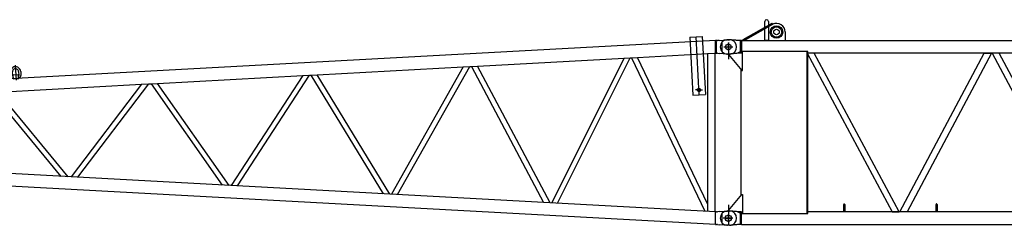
# Model space of a CAD drawing. Extents: x 11974 to 65910, y 18993 to 86132.
# Tile 28 of 37: x 42290 to 50275, y 60927 to 62596. Entities that reach past the tile are written whole.
import ezdxf

# ---------------------------------------------------------------- set-up
doc = ezdxf.new("R2010")
doc.units = 0
doc.header["$LTSCALE"] = 62.5
doc.header["$MEASUREMENT"] = 0
doc.linetypes.add('CENTER', pattern=[50.5, 30, -9, 2.5, -9])
doc.linetypes.add('HIDDEN', pattern=[12.6, 8.4, -4.2])
doc.layers.get('0').update_dxf_attribs({"linetype": 'CONTINUOUS'})
doc.layers.add('1', color=7, linetype='CONTINUOUS')
doc.layers.add('2', color=7, linetype='CONTINUOUS')

# ---------------------------------------------------------------- blocks, each defined once
blk = doc.blocks.new('*G1212')
at = {"layer": '1', "color": 7, "linetype": 'CONTINUOUS'}
for p, q in [((48156.553645, 62434.919427), (48392.571145, 62567.936427)), ((48397.483645, 62559.228927), (48161.464645, 62426.207427)), ((48177.834145, 62435.372427), (48397.483645, 62559.228927)), ((48332.733145, 62426.207427), (48332.733145, 62581.298427)), ((48362.725645, 62581.298427), (48362.725645, 62426.207427)), ((48392.571145, 62567.936427), (48397.483645, 62559.228927)), ((48498.219145, 62496.332427), (48498.219145, 62435.372427)), ((47985.724645, 62414.337927), (47985.724645, 62336.490927)), ((48047.742145, 62433.408927), (48028.726645, 62433.408927)), ((48060.450145, 62431.685427), (48057.685645, 62431.728927)), ((48063.825145, 62431.554927), (48060.450145, 62431.685427)), ((48067.807645, 62431.340427), (48063.825145, 62431.554927)), ((48072.400645, 62431.037427), (48067.807645, 62431.340427)), ((48077.602645, 62430.648927), (48072.400645, 62431.037427)), ((48083.412145, 62430.173427), (48077.602645, 62430.648927)), ((48089.830645, 62429.612427), (48083.412145, 62430.173427)), ((48096.855145, 62428.964427), (48089.830645, 62429.612427)), ((48104.488645, 62428.230927), (48096.855145, 62428.964427)), ((48112.726645, 62427.411927), (48104.488645, 62428.230927)), ((48132.786145, 62427.411927), (48112.726645, 62427.411927)), ((48132.786145, 62427.411927), (48132.786145, 62323.407927)), ((48143.520145, 62426.207427), (48132.786145, 62427.411927)), ((48143.520145, 62426.207427), (48143.520145, 62324.606427)), ((48143.520145, 62426.207427), (59931.933145, 62426.207427)), ((48161.464645, 62426.207427), (48156.553645, 62434.919427)), ((48177.834145, 62426.207427), (48177.834145, 62435.372427)), ((48362.725645, 62426.207427), (48332.733145, 62426.207427)), ((48047.742145, 62317.410927), (48028.726645, 62317.410927)), ((48112.726645, 62323.407927), (48037.726645, 62317.410927)), ((48037.726645, 62317.410927), (48037.726645, 62312.406927)), ((48037.726645, 62312.406927), (48146.536645, 62182.731927)), ((48060.450145, 62319.224427), (48057.685645, 62319.182427)), ((48063.825145, 62319.351927), (48060.450145, 62319.224427)), ((48067.807645, 62319.563427), (48063.825145, 62319.351927)), ((48072.400645, 62319.858927), (48067.807645, 62319.563427)), ((48077.602645, 62320.238427), (48072.400645, 62319.858927)), ((48083.412145, 62320.703427), (48077.602645, 62320.238427)), ((48089.830645, 62321.253927), (48083.412145, 62320.703427)), ((48096.855145, 62321.886927), (48089.830645, 62321.253927)), ((48104.488645, 62322.605427), (48096.855145, 62321.886927)), ((48112.726645, 62323.407927), (48104.488645, 62322.605427)), ((48132.786145, 62334.608427), (48112.726645, 62323.407927)), ((48132.786145, 62323.407927), (48112.726645, 62323.407927)), ((48151.540645, 62334.608427), (48132.786145, 62334.608427)), ((48143.520145, 62324.606427), (48132.786145, 62323.407927)), ((48677.725645, 62337.662427), (48137.226145, 62337.662427)), ((48137.226145, 62337.662427), (48137.226145, 62331.207927)), ((48145.228645, 62331.207927), (48137.226145, 62331.207927)), ((48151.540645, 62182.731927), (48151.540645, 62334.608427)), ((48707.878645, 62324.606427), (48675.967645, 62324.606427)), ((48675.967645, 62324.606427), (49364.659645, 61036.208427)), ((48682.729645, 62337.662427), (48677.725645, 62337.662427)), ((48677.725645, 61023.152427), (48677.725645, 62337.662427)), ((48682.729645, 61023.152427), (48682.729645, 62337.662427)), ((59931.933145, 62324.606427), (48682.729645, 62324.606427)), ((48733.797145, 62324.606427), (48707.878645, 62324.606427)), ((49422.489145, 61036.208427), (48733.797145, 62324.606427)), ((49428.829645, 61036.208427), (50112.883645, 62324.606427)), ((50170.626145, 62324.606427), (49486.572145, 61036.208427)), ((50112.883645, 62324.606427), (50170.626145, 62324.606427)), ((50234.571145, 62324.606427), (50176.828645, 62324.606427)), ((50176.828645, 62324.606427), (50860.884145, 61036.208427)), ((50918.625145, 61036.208427), (50234.571145, 62324.606427)), ((48137.226145, 62193.828927), (48137.226145, 61166.987427)), ((48146.536645, 62182.731927), (48151.540645, 62182.731927)), ((48037.726645, 61048.407927), (48146.536645, 61178.082927)), ((48146.536645, 61178.082927), (48151.540645, 61178.082927)), ((48151.540645, 61178.082927), (48151.540645, 61026.206427)), ((48973.729645, 61039.709427), (48973.729645, 61096.710927)), ((48981.727645, 61096.710927), (48981.727645, 61039.709427)), ((49721.728645, 61040.208927), (49721.728645, 61097.210427)), ((49729.726645, 61097.210427), (49729.726645, 61040.208927)), ((47985.724645, 61024.334427), (47985.724645, 60946.485927)), ((48047.742145, 61043.403927), (48028.726645, 61043.403927)), ((48037.726645, 61043.403927), (48037.726645, 61048.407927)), ((48112.726645, 61037.406927), (48037.726645, 61043.403927)), ((48060.450145, 61041.675927), (48057.685645, 61041.719427)), ((48063.825145, 61041.546927), (48060.450145, 61041.675927)), ((48067.807645, 61041.330927), (48063.825145, 61041.546927)), ((48072.400645, 61041.029427), (48067.807645, 61041.330927)), ((48077.602645, 61040.640927), (48072.400645, 61041.029427)), ((48083.412145, 61040.166927), (48077.602645, 61040.640927)), ((48089.830645, 61039.605927), (48083.412145, 61040.166927)), ((48096.855145, 61038.959427), (48089.830645, 61039.605927)), ((48104.488645, 61038.225927), (48096.855145, 61038.959427)), ((48112.726645, 61037.406927), (48104.488645, 61038.225927)), ((48132.786145, 61037.406927), (48112.726645, 61037.406927)), ((48132.786145, 61026.206427), (48112.726645, 61037.406927)), ((48132.786145, 61037.406927), (48132.786145, 60933.404427)), ((48144.432145, 61036.208427), (48132.786145, 61037.406927)), ((48151.540645, 61026.206427), (48132.786145, 61026.206427)), ((48145.228645, 61029.606927), (48137.226145, 61029.606927)), ((48137.226145, 61029.606927), (48137.226145, 61023.152427)), ((48137.226145, 61023.152427), (48677.725645, 61023.152427)), ((48144.432145, 61036.208427), (48141.226645, 61027.404927)), ((48144.432145, 60934.607427), (48144.432145, 61036.208427)), ((48677.725645, 61023.152427), (48682.729645, 61023.152427)), ((59931.027145, 61036.208427), (48682.729645, 61036.208427)), ((48971.728645, 61035.708927), (48971.728645, 61039.709427)), ((48971.728645, 61039.709427), (48973.729645, 61039.709427)), ((48983.727145, 61035.708927), (48971.728645, 61035.708927)), ((48973.729645, 61039.709427), (48981.727645, 61039.709427)), ((48981.727645, 61039.709427), (48983.727145, 61039.709427)), ((48983.727145, 61039.709427), (48983.727145, 61035.708927)), ((49364.659645, 61036.208427), (49422.489145, 61036.208427)), ((49486.572145, 61036.208427), (49428.829645, 61036.208427)), ((49719.729145, 61036.208427), (49719.729145, 61040.208927)), ((49719.729145, 61040.208927), (49721.728645, 61040.208927)), ((49731.727645, 61036.208427), (49719.729145, 61036.208427)), ((49721.728645, 61040.208927), (49729.726645, 61040.208927)), ((49729.726645, 61040.208927), (49731.727645, 61040.208927)), ((49731.727645, 61040.208927), (49731.727645, 61036.208427)), ((48060.450145, 60929.216427), (48057.685645, 60929.174427)), ((48063.825145, 60929.343927), (48060.450145, 60929.216427)), ((48067.807645, 60929.555427), (48063.825145, 60929.343927)), ((48072.400645, 60929.850927), (48067.807645, 60929.555427)), ((48077.602645, 60930.231927), (48072.400645, 60929.850927)), ((48083.412145, 60930.696927), (48077.602645, 60930.231927)), ((48089.830645, 60931.247427), (48083.412145, 60930.696927)), ((48096.855145, 60931.881927), (48089.830645, 60931.247427)), ((48104.488645, 60932.600427), (48096.855145, 60931.881927)), ((48112.726645, 60933.404427), (48104.488645, 60932.600427)), ((48132.786145, 60933.404427), (48112.726645, 60933.404427)), ((48144.432145, 60934.607427), (48132.786145, 60933.404427)), ((48144.432145, 60934.607427), (59931.027145, 60934.607427)), ((48047.742145, 60927.407427), (48028.726645, 60927.407427))]:
    blk.add_line(p, q, dxfattribs=at)
at = {"layer": '1', "color": 7, "linetype": 'CENTER'}
for p, q in [((48008.388145, 62375.409927), (48064.131145, 62375.409927)), ((48037.726645, 62346.144927), (48037.726645, 62407.356927)), ((48037.726645, 60956.204427), (48037.726645, 61017.962427)), ((48008.932645, 60985.404927), (48067.408645, 60985.404927))]:
    blk.add_line(p, q, dxfattribs=at)
at = {"layer": '1', "color": 7, "linetype": 'CONTINUOUS'}
for centre, radius in [((48427.728145, 62496.209427), 50.802612), ((48427.728145, 62496.209427), 50.798034), ((48427.728145, 62496.209427), 41.999817), ((48427.728145, 62496.209427), 22.499085), ((48037.726645, 62375.409927), 22.503662), ((48037.726645, 60985.404927), 25.003051)]:
    blk.add_circle(centre, radius, dxfattribs=at)
for centre, radius, start, end in [((48347.728645, 62581.298427), 14.996338, 0, 180), ((48428.217145, 62496.332427), 70.00122, 0, 116.04228), ((48028.726645, 62375.409927), 57.998656, 90, 180), ((48028.726645, 62375.409927), 57.998656, 180, -90), ((48047.742145, 62333.405427), 98.82449, 84.227898, 90.002136), ((48518.218645, 62435.372427), 19.999695, 180, -152.72523), ((48047.742145, 62417.414427), 100.003052, -90, -84.22043), ((48977.725645, 61096.701927), 4.005432, 90, 179.86874), ((48977.730145, 61096.710927), 3.996277, 0, 90.065636), ((49725.726145, 61097.210427), 3.996277, 90, 180), ((49725.730645, 61097.210427), 3.996277, 0, 90.065636), ((48028.726645, 60985.404927), 57.998656, 90, 180), ((48047.742145, 60943.401927), 98.819936, 84.227631, 90.002136), ((48028.726645, 60985.404927), 57.998656, 180, -90), ((48047.742145, 61027.409427), 100.003052, -90, -84.22067)]:
    blk.add_arc(centre, radius, start, end, dxfattribs=at)
blk = doc.blocks.new('*G121121')
at = {"layer": '2', "color": 7, "linetype": 'CENTER'}
blk.add_line((42253.604579, 62226.888421), (42260.194281, 62105.507738), dxfattribs=at)
at = {"layer": '2', "color": 7, "linetype": 'CONTINUOUS'}
for p, q in [((42216.772233, 62139.835141), (42215.078109, 62171.04049)), ((42233.255071, 62141.122899), (42231.551205, 62171.934691)), ((42235.010712, 62145.083047), (42235.352728, 62138.798245)), ((42235.352728, 62138.798245), (42236.35255, 62120.364232)), ((42278.836656, 62149.459454), (42236.900473, 62147.185363)), ((42281.287204, 62141.289316), (42280.945226, 62147.575643)), ((42282.287026, 62122.855303), (42281.287204, 62141.289316)), ((42281.477872, 62174.642894), (42283.171996, 62143.437546)), ((42297.95093, 62175.53557), (42299.645054, 62144.330221)), ((42236.35255, 62120.364232), (42236.272462, 62117.128834)), ((42236.52568, 62117.122566), (42282.463245, 62119.615087)), ((42282.463245, 62119.615087), (42282.543295, 62122.848959))]:
    blk.add_line(p, q, dxfattribs=at)
for centre, radius, start, end in [((42256.513013, 62173.288831), 41.498781, 3.10362, -176.89394), ((42238.237066, 62140.999575), 21.496393, -176.89472, -94.91684), ((42256.513013, 62173.288831), 25.001554, 3.104726, -176.89473), ((42238.237066, 62140.999575), 4.98352, 178.582, -123.76987), ((42237.009877, 62145.192299), 1.996064, 93.13977, 178.57983), ((42278.94606, 62147.46639), 2.002149, 3.12818, 88.582122), ((42278.177172, 62143.165863), 5.002208, -50.01791, 3.11218), ((42278.177172, 62143.165863), 21.500731, -78.86911, 3.10257)]:
    blk.add_arc(centre, radius, start, end, dxfattribs=at)
blk = doc.blocks.new('*G119119')
at = {"layer": '2', "color": 7, "linetype": 'CONTINUOUS'}
for p, q in [((47724.576245, 62455.483427), (47826.026985, 62460.988627)), ((47724.576245, 62455.483427), (47750.206175, 61983.178287)), ((47826.026985, 62460.988627), (47851.656915, 61988.683567)), ((47934.226965, 62426.313027), (36696.726645, 61816.501567)), ((47938.227605, 62419.609327), (47934.224545, 62419.609327)), ((47942.785185, 62427.409427), (47934.226965, 62426.313027)), ((47934.226965, 62324.562127), (47934.226965, 62426.313027)), ((47938.227605, 62419.609327), (47938.227605, 62331.210427)), ((47942.785185, 62427.409427), (47949.981455, 62427.409427)), ((47963.446075, 62428.588827), (47950.177025, 62427.593127)), ((47963.446075, 62428.588827), (48023.992395, 62433.129827)), ((48031.471385, 62433.409927), (48046.726645, 62433.409927)), ((46651.705105, 61105.854351), (47242.153731, 62287.006427)), ((47242.141126, 62287.005727), (47252.367729, 62287.560827)), ((47252.366076, 62287.565027), (47847.490105, 61040.963937)), ((47300.429138, 62290.168827), (47867.577855, 62320.945427)), ((47867.577855, 61102.162767), (47300.433387, 62290.169027)), ((47867.577855, 62320.952227), (47867.577855, 61102.081547)), ((47924.968975, 62324.059727), (47934.226965, 62324.562127)), ((47927.876095, 62324.217527), (47927.876095, 61036.595887)), ((47927.876645, 62324.217727), (47927.876645, 61036.602097)), ((47934.226645, 62331.209927), (47938.227605, 62331.210427)), ((47934.226965, 62324.562127), (47942.785185, 62323.410327)), ((47949.981455, 62323.410327), (47942.785185, 62323.410327)), ((47950.177595, 62323.226027), (47963.446075, 62322.230927)), ((48023.992395, 62317.689927), (47963.446075, 62322.230927)), ((48046.726645, 62317.409927), (48031.471385, 62317.409927)), ((44702.879245, 62149.211437), (45886.922745, 62213.464027)), ((45886.923945, 62213.465727), (45305.694245, 61178.892627)), ((45355.228645, 61176.208469), (45939.569645, 62216.320927)), ((45939.564945, 62216.320727), (45954.420745, 62217.126927)), ((45954.418645, 62217.131027), (46539.100765, 61111.960674)), ((46003.355345, 62219.782327), (47191.016318, 62284.231427)), ((46590.932045, 61109.152239), (46003.360345, 62219.782727)), ((47191.018103, 62284.235027), (46603.268425, 61108.479069)), ((43408.243045, 62078.957357), (44585.856045, 62142.860837)), ((44585.856445, 62142.862627), (44004.078545, 61249.524878)), ((44055.373445, 61246.745935), (44640.906245, 62145.848167)), ((44640.903145, 62145.848277), (44652.471945, 62146.476067)), ((44652.470545, 62146.478367), (45238.797245, 61182.522943)), ((45292.657445, 61179.603937), (44702.893045, 62149.211917)), ((42115.592345, 62008.810407), (43278.359545, 62071.908697)), ((43278.362245, 62071.912547), (42707.962345, 61319.859707)), ((42761.609345, 61316.952537), (43336.610445, 62075.070177)), ((43336.604845, 62075.069877), (43355.898045, 62076.116377)), ((43355.896545, 62076.120207), (43932.422845, 61253.414711)), ((43988.909145, 61250.352662), (43408.245945, 62078.957397)), ((47798.764105, 62025.872157), (47798.764105, 62054.872167)), ((42060.340145, 62005.814547), (42623.485245, 61324.446447)), ((42683.925945, 61321.168407), (42115.593845, 62008.812107)), ((47750.206175, 61983.178287), (47851.656915, 61988.683567)), ((47798.764105, 62025.872157), (47769.764105, 62025.872157)), ((47798.764105, 62025.872157), (47827.764115, 62025.872157)), ((47798.764105, 62025.872157), (47798.764105, 61996.872157)), ((47934.229319, 61036.301034), (37375.476645, 61609.233356)), ((47934.226965, 60934.506727), (36696.726645, 61544.318227)), ((47941.321395, 61037.409427), (47934.226965, 61036.257647)), ((47934.226965, 60934.506727), (47934.226965, 61036.257647)), ((47941.321395, 61037.409427), (47949.981455, 61037.409427)), ((47963.446075, 61038.588847), (47950.177595, 61037.593717)), ((47963.446075, 61038.588847), (48023.992395, 61043.129827)), ((48031.471385, 61043.409897), (48046.726645, 61043.409897)), ((47934.226965, 60934.506727), (47941.321395, 60933.410347)), ((47949.981455, 60933.410347), (47941.321395, 60933.410347)), ((47950.177025, 60933.226637), (47963.446075, 60932.230937)), ((48023.992395, 60927.689967), (47963.446075, 60932.230937)), ((48046.726645, 60927.409897), (48031.471385, 60927.409897))]:
    blk.add_line(p, q, dxfattribs=at)
at = {"layer": '2', "color": 7, "linetype": 'CENTER'}
for p, q in [((47800.931545, 61985.930927), (47775.301605, 62458.236027)), ((47999.691402, 62375.409927), (48073.965645, 62375.409927)), ((48037.726645, 62412.028288), (48037.726645, 62275.773291)), ((48037.726645, 61092.451255), (48037.726645, 60927.409897)), ((48073.965645, 60985.409887), (47996.09007, 60985.409887))]:
    blk.add_line(p, q, dxfattribs=at)
at = {"layer": '2', "color": 7, "linetype": 'HIDDEN'}
for p, q in [((47934.226965, 62420.003027), (47934.224485, 62420.002427)), ((47191.016318, 62284.231427), (47242.141126, 62287.005727)), ((47252.367729, 62287.560827), (47300.429138, 62290.168827)), ((47870.487965, 62321.103427), (47924.968975, 62324.059727)), ((45886.922745, 62213.464027), (45939.564945, 62216.320727)), ((45954.420745, 62217.126927), (46003.355345, 62219.782327)), ((44585.856045, 62142.860837), (44640.903145, 62145.848277)), ((44652.471945, 62146.476067), (44702.879245, 62149.211437)), ((43278.359545, 62071.908697), (43336.604845, 62075.069877)), ((43355.898045, 62076.116377), (43408.243045, 62078.957357)), ((47867.577855, 61102.081547), (47867.577855, 61039.867547)), ((47934.229885, 61029.947597), (47934.226995, 61029.948217)), ((47934.226965, 60940.816767), (47934.224075, 60940.817427))]:
    blk.add_line(p, q, dxfattribs=at)
at = {"layer": '2', "color": 7, "linetype": 'CONTINUOUS'}
for points in [[(47934.226965, 62420.003027), (47934.226835, 62420.003027), (47934.226715, 62420.003027), (47934.226585, 62420.003027), (47934.226465, 62420.003027), (47934.226335, 62420.003027), (47934.226215, 62420.003027), (47934.226085, 62420.002927), (47934.225965, 62420.002927), (47934.225835, 62420.002927), (47934.225715, 62420.002927), (47934.225585, 62420.002927), (47934.225455, 62420.002927), (47934.225335, 62420.002927), (47934.225205, 62420.002927), (47934.225095, 62420.002927), (47934.224955, 62420.002927), (47934.224745, 62420.002927), (47934.224455, 62420.002927)], [(47950.177025, 62427.593127), (47950.093645, 62427.515027)], [(47950.177025, 61037.593137), (47950.093645, 61037.515017)], [(47934.226965, 60940.816767), (47934.226815, 60940.816777), (47934.226675, 60940.816787), (47934.226525, 60940.816797), (47934.226385, 60940.816807), (47934.226235, 60940.816807), (47934.226095, 60940.816817), (47934.225945, 60940.816827), (47934.225795, 60940.816837), (47934.225655, 60940.816847)]]:
    blk.add_lwpolyline(points, dxfattribs=at)
for centre, radius in [((48037.726645, 62375.409927), 22.5), ((47798.764105, 62025.872157), 14), ((48037.726645, 60985.409897), 25)]:
    blk.add_circle(centre, radius, dxfattribs=at)
for centre, radius, start, end in [((48858.634138, 61457.588333), 1328.985853, 133.143043, 133.147941), ((48863.750052, 61453.509181), 1335.460909, 133.178634, 133.183518), ((48866.482474, 61449.234461), 1340.44819, 133.133904, 133.138774), ((48870.158468, 61445.321369), 1345.817098, 133.129352, 133.13421), ((48031.471385, 62333.409927), 100, 90, 94.289153), ((48046.726645, 62375.409927), 58, 42.150955, 90), ((48046.726645, 62375.409927), 58, -42.15096, 42.15096), ((49827.142605, 64325.406385), 2744.398581, -133.156605, -133.151203), ((48031.471385, 62417.409927), 100, -94.28915, -90), ((48046.726645, 62375.409927), 58, -90, -42.15096), ((48864.414564, 60061.702797), 1337.233051, 133.136666, 133.141555), ((48031.471385, 60943.409897), 100, 90, 94.289153), ((48046.726645, 60985.409897), 58, 42.150955, 90), ((48046.726645, 60985.409897), 58, -42.15096, 42.15096), ((49838.550723, 62948.485181), 2761.742607, -133.143664, -133.138296), ((48046.726645, 60985.409897), 58, -90, -42.15096), ((48031.471385, 61027.409897), 100, -94.28915, -90)]:
    blk.add_arc(centre, radius, start, end, dxfattribs=at)
at = {"color": 7, "linetype": 'CONTINUOUS'}
blk.add_blockref('*G121121', (0, 0), dxfattribs=at)

msp = doc.modelspace()

# ---------------------------------------------------------------- block references
at = {"color": 7, "linetype": 'CONTINUOUS'}
for name in ['*G119119', '*G1212']:
    msp.add_blockref(name, (0, 0), dxfattribs=at)

doc.saveas('drawing.dxf')
